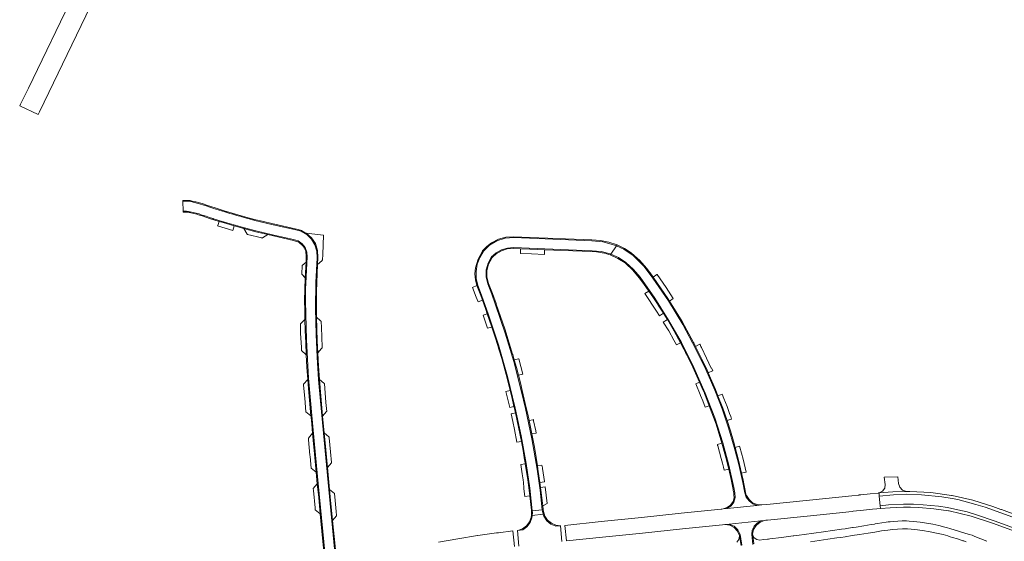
# Model space of a CAD drawing. Header units: metres. Extents: x 166325 to 190320, y 381923 to 404576.
# Tile 135 of 256: x 167013 to 167392, y 387792 to 387993. Entities that reach past the tile are written whole.
import ezdxf

# ---------------------------------------------------------------- set-up
doc = ezdxf.new("R2010")
doc.units = ezdxf.units.M
doc.layers.add('B-WE-VH-VERHARDING_ASFALT-GV', color=8, linetype='Continuous', lineweight=18)
doc.layers.add('B-WE-VH-VERHARDING_BETONSTRAATSTEEN-GV', color=8, linetype='Continuous', lineweight=18)

msp = doc.modelspace()

# ---------------------------------------------------------------- linework, layer by layer
at = {"layer": 'B-WE-VH-VERHARDING_ASFALT-GV', "flags": 128}
for points in [[(167086.931, 388112.48), (167016.592, 387966.405), (167013.47, 387960.23), (167013.174, 387959.645), (167020.347, 387956.335), (167020.842, 387957.363), (167093.864, 388108.845)], [(167403.31, 387794.335), (167388.999, 387799.674), (167381.782, 387802.073), (167378.125, 387803.157), (167374.57, 387804.04), (167370.617, 387804.834), (167367.121, 387805.359), (167361.221, 387805.936), (167357.44, 387806.123), (167353.672, 387806.169), (167347.876, 387805.905), (167344.664, 387805.577), (167344.766, 387804.484), (167348.506, 387804.8), (167353.621, 387805.032), (167353.847, 387805.038), (167356.355, 387804.983), (167359.602, 387804.912), (167365.337, 387804.418), (167371.029, 387803.558), (167371.251, 387803.541), (167379.663, 387801.521), (167387.904, 387798.886), (167402.395, 387793.534)], [(167222.032, 387791.795), (167221.44, 387797.836), (167219.694, 387797.638), (167217.803, 387798.449), (167216.226, 387799.771), (167215.098, 387801.492), (167214.856, 387802.311), (167210.606, 387801.859), (167210.511, 387800.952), (167209.769, 387799.084), (167208.548, 387797.487), (167206.941, 387796.28), (167205.069, 387796.077), (167204.885, 387796.059), (167205.479, 387790.044)], [(167385.719, 387791.852), (167383.451, 387792.815), (167381.167, 387793.739), (167380.041, 387794.16), (167378.9, 387794.54), (167375.225, 387795.683), (167371.545, 387796.809), (167370.578, 387797.092), (167369.606, 387797.358), (167367.281, 387797.93), (167364.938, 387798.427), (167362.497, 387798.863), (167360.043, 387799.223), (167357.452, 387799.508), (167355.842, 387799.62), (167354.851, 387799.689), (167353.15, 387799.72), (167351.45, 387799.646), (167349.942, 387799.524), (167348.436, 387799.384), (167347.721, 387799.304), (167347.008, 387799.205), (167345.315, 387798.947), (167343.623, 387798.686), (167342.671, 387798.537), (167342.43, 387798.499), (167341.237, 387798.31), (167338.309, 387797.836), (167335.382, 387797.351), (167334.222, 387797.161), (167333.944, 387797.115), (167332.504, 387796.891), (167331.14, 387796.687), (167329.775, 387796.49), (167326.297, 387795.998), (167322.818, 387795.512), (167319.076, 387794.995), (167315.334, 387794.482), (167313.384, 387794.217), (167311.434, 387793.957), (167311.253, 387793.933), (167311.072, 387793.91), (167306.581, 387793.341), (167302.091, 387792.773), (167301.657, 387792.719), (167301.222, 387792.667), (167299.754, 387792.497), (167298.286, 387792.329), (167297.128, 387792.498), (167296.162, 387793.16), (167295.587, 387794.18), (167295.933, 387790.823)], [(167203.791, 387789.854), (167203.129, 387795.868), (167197.589, 387795.163), (167196.787, 387795.061), (167189.721, 387794.07), (167189.516, 387794.049), (167181.973, 387792.826), (167174.444, 387791.525)], [(167317.857, 387791.715), (167319.496, 387791.938), (167321.134, 387792.167), (167324.514, 387792.65), (167327.893, 387793.139), (167329.496, 387793.374), (167331.098, 387793.613), (167333.895, 387794.033), (167336.692, 387794.457), (167338.327, 387794.715), (167339.96, 387794.991), (167342.533, 387795.432), (167343.172, 387795.537), (167345.109, 387795.855), (167346.363, 387796.042), (167347.621, 387796.202), (167349.44, 387796.399), (167351.261, 387796.569), (167353.204, 387796.665), (167355.149, 387796.62), (167358.031, 387796.38), (167360.897, 387796), (167363.946, 387795.478), (167366.981, 387794.876), (167368.855, 387794.435), (167370.709, 387793.914), (167371.634, 387793.631), (167372.559, 387793.345), (167374.381, 387792.776), (167376.203, 387792.204), (167376.551, 387792.093), (167376.897, 387791.979), (167377.811, 387791.674)], [(167291.057, 387790.213), (167290.493, 387793.883), (167290.241, 387792.563), (167289.382, 387791.529)]]:
    msp.add_lwpolyline(points, dxfattribs=at)
for points in [[(167317.811, 387801.716), (167333.846, 387803.368), (167334.223, 387803.407), (167338.24, 387803.828), (167341.726, 387804.193), (167343.403, 387804.369), (167344.766, 387804.484), (167344.664, 387805.577), (167344.315, 387809.3), (167344.203, 387810.495), (167344.085, 387810.479), (167343.967, 387810.467), (167340.734, 387810.138), (167337.231, 387809.782), (167336.576, 387809.715), (167336.387, 387809.696), (167333.775, 387809.423), (167317.402, 387807.737), (167300.996, 387806.056), (167299.037, 387805.847), (167297.187, 387805.658), (167285.667, 387804.484), (167284.204, 387804.343), (167283.661, 387804.291), (167283.435, 387804.255), (167268.03, 387802.644), (167252.643, 387801.064), (167251.398, 387800.92), (167237.202, 387799.458), (167223.126, 387798.003), (167223.786, 387791.975), (167237.646, 387793.42), (167253.07, 387795.025), (167268.475, 387796.605), (167283.851, 387798.208), (167284.858, 387798.296), (167286.462, 387798.466), (167298.714, 387799.715), (167299.939, 387799.86), (167300.568, 387799.971), (167301.206, 387800.011)], [(167404.998, 387799.056), (167404.73, 387799.151), (167404.519, 387799.231), (167391.347, 387804.083), (167391.127, 387804.164), (167388.034, 387805.264), (167380.3, 387807.658), (167372.408, 387809.468), (167372.179, 387809.514), (167364.127, 387810.614), (167356.014, 387811.089), (167354.776, 387811.108), (167349.481, 387810.942), (167344.203, 387810.495), (167344.315, 387809.3), (167349.84, 387809.784), (167354.77, 387809.969), (167360.542, 387809.764), (167368.446, 387808.953), (167372.36, 387808.35), (167374.588, 387807.908), (167381.454, 387806.101), (167385.138, 387805.005), (167404.603, 387797.951)], [(167403.31, 387794.335), (167404.603, 387797.951), (167385.138, 387805.005), (167381.454, 387806.101), (167374.588, 387807.908), (167372.36, 387808.35), (167368.446, 387808.953), (167360.542, 387809.764), (167354.77, 387809.969), (167349.84, 387809.784), (167344.315, 387809.3), (167344.664, 387805.577), (167347.876, 387805.905), (167353.672, 387806.169), (167357.44, 387806.123), (167361.221, 387805.936), (167367.121, 387805.359), (167370.617, 387804.834), (167374.57, 387804.04), (167378.125, 387803.157), (167381.782, 387802.073), (167388.999, 387799.674)]]:
    msp.add_lwpolyline(points, close=True, dxfattribs=at)
at = {"layer": 'B-WE-VH-VERHARDING_BETONSTRAATSTEEN-GV', "flags": 128}
for points in [[(167134.829, 387788.663), (167134.322, 387793.767), (167133.715, 387799.878), (167132.814, 387809.054), (167132.551, 387811.842), (167131.753, 387820.277), (167130.844, 387829.789), (167130.472, 387833.593), (167129.86, 387840.032), (167128.922, 387851.012), (167128.684, 387854.238), (167128.327, 387859.37), (167128.026, 387864.505), (167127.92, 387866.724), (167127.826, 387868.944), (167127.816, 387869.115), (167127.642, 387873.694), (167127.509, 387878.274), (167127.464, 387881.092), (167127.458, 387884.345), (167127.459, 387884.521), (167127.498, 387888.035), (167127.6, 387891.548), (167127.926, 387898.455), (167128.083, 387901.251), (167127.948, 387903.958), (167127.091, 387906.53), (167125.574, 387908.776), (167123.508, 387910.532), (167122.617, 387911.082), (167122.489, 387911.145), (167121.679, 387911.546), (167120.494, 387911.987), (167119.266, 387912.291), (167111.508, 387914.028), (167110.832, 387914.174), (167106.55, 387915.187), (167104.105, 387915.764), (167101.679, 387916.416), (167097.252, 387917.651), (167092.838, 387918.934), (167092.674, 387918.98), (167088.887, 387920.157), (167085.127, 387921.417), (167084.269, 387921.718), (167083.405, 387922.003), (167082.938, 387922.144), (167082.467, 387922.27), (167081.064, 387922.613), (167079.659, 387922.944), (167079.269, 387923.028), (167078.876, 387923.101), (167078.626, 387923.135), (167078.374, 387923.154), (167077.224, 387923.193), (167076.073, 387923.217), (167076.082, 387922.844), (167076.903, 387922.909), (167078.023, 387922.88), (167079.13, 387922.711), (167080.542, 387922.39), (167081.946, 387922.039), (167082.835, 387921.792), (167083.716, 387921.515), (167085.063, 387921.062), (167086.406, 387920.6), (167087.13, 387920.354), (167087.857, 387920.117), (167089.589, 387919.568), (167091.322, 387919.024), (167092.136, 387918.773), (167092.952, 387918.528), (167094.135, 387918.179), (167095.319, 387917.835), (167096.879, 387917.388), (167098.441, 387916.945), (167098.801, 387916.845), (167101.079, 387916.22), (167103.357, 387915.596), (167103.799, 387915.478), (167104.243, 387915.366), (167105.367, 387915.093), (167106.493, 387914.826), (167110.754, 387913.834), (167119.098, 387911.971), (167121.549, 387911.283), (167123.753, 387910.007), (167125.57, 387908.224), (167126.887, 387906.045), (167127.62, 387903.607), (167127.725, 387901.063), (167127.264, 387891.6), (167127.116, 387881.552), (167127.381, 387871.506), (167127.793, 387862.831), (167128.335, 387854.163), (167129.011, 387845.908), (167130.145, 387833.465), (167132.21, 387811.775), (167134.433, 387788.946)], [(167134.433, 387788.946), (167132.21, 387811.775), (167130.145, 387833.465), (167129.011, 387845.908), (167128.335, 387854.163), (167127.793, 387862.831), (167127.381, 387871.506), (167127.116, 387881.552), (167127.264, 387891.6), (167127.725, 387901.063), (167127.62, 387903.607), (167126.887, 387906.045), (167125.57, 387908.224), (167123.753, 387910.007), (167121.549, 387911.283), (167119.098, 387911.971), (167110.754, 387913.834), (167106.493, 387914.826), (167105.367, 387915.093), (167104.243, 387915.366), (167103.799, 387915.478), (167103.357, 387915.596), (167101.079, 387916.22), (167098.801, 387916.845), (167098.441, 387916.945), (167096.879, 387917.388), (167095.319, 387917.835), (167094.135, 387918.179), (167092.952, 387918.528), (167092.136, 387918.773), (167091.322, 387919.024), (167089.589, 387919.568), (167087.857, 387920.117), (167087.13, 387920.354), (167086.406, 387920.6), (167085.063, 387921.062), (167083.716, 387921.515), (167082.835, 387921.792), (167081.946, 387922.039), (167080.542, 387922.39), (167079.13, 387922.711), (167078.023, 387922.88), (167076.903, 387922.909), (167076.082, 387922.844), (167076.179, 387919.02), (167076.507, 387919.038), (167077.489, 387919.029), (167078.179, 387918.972), (167078.862, 387918.854), (167079.988, 387918.597), (167081.11, 387918.32), (167081.691, 387918.159), (167082.266, 387917.978), (167083.1, 387917.698), (167083.933, 387917.418), (167084.444, 387917.246), (167084.956, 387917.075), (167086.238, 387916.65), (167087.519, 387916.225), (167087.74, 387916.152), (167087.962, 387916.08), (167088.54, 387915.896), (167089.12, 387915.717), (167090.226, 387915.384), (167091.334, 387915.057), (167092.052, 387914.847), (167093.854, 387914.32), (167095.657, 387913.793), (167096.224, 387913.627), (167097.046, 387913.385), (167097.868, 387913.144), (167104.19, 387911.44), (167110.564, 387909.94), (167118.696, 387908.167), (167120.47, 387907.593), (167121.998, 387906.525), (167123.147, 387905.057), (167123.816, 387903.317), (167123.946, 387901.457), (167123.533, 387893.736), (167123.333, 387889.051), (167123.29, 387884.361), (167123.641, 387869.517), (167124.464, 387854.691), (167125.829, 387838.898), (167126.708, 387829.201), (167128.171, 387814.082), (167130.909, 387786.332)], [(167130.909, 387786.332), (167128.171, 387814.082), (167126.708, 387829.201), (167125.829, 387838.898), (167124.464, 387854.691), (167123.641, 387869.517), (167123.29, 387884.361), (167123.333, 387889.051), (167123.533, 387893.736), (167123.946, 387901.457), (167123.816, 387903.317), (167123.147, 387905.057), (167121.998, 387906.525), (167120.47, 387907.593), (167118.696, 387908.167), (167110.564, 387909.94), (167104.19, 387911.44), (167097.868, 387913.144), (167097.046, 387913.385), (167096.224, 387913.627), (167095.657, 387913.793), (167093.854, 387914.32), (167092.052, 387914.847), (167091.334, 387915.057), (167090.226, 387915.384), (167089.12, 387915.717), (167088.54, 387915.896), (167087.962, 387916.08), (167087.74, 387916.152), (167087.519, 387916.225), (167086.238, 387916.65), (167084.956, 387917.075), (167084.444, 387917.246), (167083.933, 387917.418), (167083.1, 387917.698), (167082.266, 387917.978), (167081.691, 387918.159), (167081.11, 387918.32), (167079.988, 387918.597), (167078.862, 387918.854), (167078.179, 387918.972), (167077.489, 387919.029), (167076.507, 387919.038), (167076.179, 387919.02), (167076.188, 387918.669), (167076.804, 387918.678), (167077.816, 387918.664), (167078.143, 387918.641), (167078.467, 387918.59), (167078.805, 387918.518), (167079.142, 387918.438), (167080.249, 387918.161), (167081.353, 387917.876), (167081.732, 387917.772), (167082.109, 387917.66), (167082.79, 387917.443), (167083.469, 387917.217), (167086.697, 387916.112), (167089.959, 387915.113), (167091.56, 387914.635), (167095.772, 387913.381), (167099.536, 387912.316), (167104.122, 387911.119), (167108.736, 387910.037), (167110.882, 387909.542), (167118.712, 387907.799), (167120.732, 387907.048), (167122.348, 387905.623), (167123.346, 387903.713), (167123.592, 387901.572), (167123.551, 387900.849), (167123.473, 387899.376), (167123.169, 387893.351), (167122.994, 387889.021), (167122.945, 387884.687), (167122.946, 387884.506), (167122.97, 387880.915), (167123.019, 387877.325), (167123.173, 387872.889), (167123.358, 387868.455), (167123.591, 387863.68), (167123.84, 387858.941), (167124.144, 387854.206), (167124.455, 387850.699), (167125.341, 387840.208), (167125.395, 387839.65), (167125.656, 387836.975), (167125.981, 387833.519), (167126.358, 387829.366), (167126.595, 387826.997), (167127.383, 387818.543), (167127.827, 387814.042), (167128.347, 387808.679), (167128.957, 387802.43), (167129.877, 387793.029), (167130.369, 387788)], [(167295.588, 387790.686), (167295.171, 387794.489), (167295.378, 387796.157), (167296.091, 387797.679), (167297.241, 387798.905), (167298.714, 387799.715), (167286.462, 387798.466), (167288.351, 387797.675), (167289.84, 387796.269), (167290.739, 387794.429), (167291.386, 387790.423)], [(167295.933, 387790.823), (167295.587, 387794.18), (167295.56, 387794.279), (167295.537, 387794.379), (167295.494, 387794.587), (167295.894, 387796.383), (167296.841, 387797.962), (167297.134, 387798.214), (167298.236, 387799.161), (167299.939, 387799.86), (167298.714, 387799.715), (167297.241, 387798.905), (167296.091, 387797.679), (167295.378, 387796.157), (167295.171, 387794.489), (167295.588, 387790.686)], [(167291.386, 387790.423), (167290.739, 387794.429), (167289.84, 387796.269), (167288.351, 387797.675), (167286.462, 387798.466), (167284.858, 387798.296), (167286.734, 387798.035), (167288.414, 387797.161), (167289.704, 387795.775), (167290.456, 387794.037), (167290.493, 387793.883), (167291.057, 387790.213)]]:
    msp.add_lwpolyline(points, dxfattribs=at)
for points in [[(167095.772, 387913.381), (167091.56, 387914.635), (167089.959, 387915.113), (167089.46, 387913.484), (167089.432, 387913.37), (167095.256, 387911.664)], [(167106.716, 387908.764), (167108.736, 387910.037), (167104.122, 387911.119), (167099.536, 387912.316), (167100.817, 387910.219), (167100.928, 387910.05), (167106.462, 387908.722), (167106.606, 387908.688), (167106.671, 387908.732)], [(167129.847, 387900.258), (167129.913, 387902.367), (167130.253, 387909.817), (167130.208, 387909.822), (167123.508, 387910.532), (167125.574, 387908.776), (167127.091, 387906.53), (167127.948, 387903.958), (167128.083, 387901.251), (167127.926, 387898.455), (167129.528, 387899.963)], [(167204.087, 387843.125), (167201.116, 387855.398), (167197.641, 387867.538), (167193.668, 387879.525), (167191.062, 387886.726), (167189.663, 387890.381), (167189.066, 387893.09), (167188.986, 387895.862), (167189.427, 387898.601), (167190.373, 387901.209), (167191.79, 387903.593), (167194.167, 387905.928), (167197.025, 387907.64), (167200.206, 387908.633), (167203.531, 387908.85), (167233.537, 387907.635), (167237.81, 387907.219), (167241.959, 387906.115), (167243.025, 387905.635), (167243.285, 387906.018), (167240.129, 387907.086), (167236.863, 387907.743), (167233.54, 387907.978), (167230.294, 387908.113), (167209.805, 387908.952), (167203.468, 387909.207), (167200.474, 387909.051), (167197.579, 387908.273), (167194.91, 387906.907), (167193.084, 387905.492), (167192.692, 387905.071), (167191.511, 387903.801), (167191.408, 387903.664), (167189.743, 387900.554), (167188.762, 387897.166), (167188.605, 387896.047), (167188.545, 387894.919), (167188.72, 387892.628), (167189.289, 387890.402), (167190.763, 387886.543), (167191.402, 387884.782), (167192.553, 387881.611), (167193.291, 387879.494), (167195.063, 387874.347), (167196.214, 387870.843), (167197.338, 387867.331), (167197.787, 387865.867), (167198.846, 387862.342), (167200.551, 387856.154), (167202.109, 387849.927), (167202.867, 387846.887), (167203.578, 387843.836), (167203.877, 387842.475), (167204.151, 387841.298), (167205.362, 387835.831), (167206.433, 387830.334), (167207.073, 387826.805), (167207.687, 387823.271), (167207.714, 387823.093), (167207.939, 387821.747), (167208.887, 387815.559), (167209.704, 387809.353), (167210.299, 387803.84), (167210.373, 387802.915), (167210.291, 387802.038), (167210.198, 387801.045), (167209.508, 387799.299), (167208.357, 387797.815), (167206.837, 387796.711), (167205.069, 387796.077), (167206.941, 387796.28), (167208.548, 387797.487), (167209.769, 387799.084), (167210.511, 387800.952), (167210.606, 387801.859), (167210.72, 387802.951), (167210.651, 387803.563), (167209.654, 387812.389), (167208.281, 387821.787), (167206.371, 387832.493)], [(167210.46, 387831.384), (167208.034, 387843.067), (167206.401, 387849.955), (167203.51, 387861.088), (167200.202, 387872.105), (167196.482, 387882.989), (167195.011, 387887.017), (167193.481, 387891.024), (167192.836, 387893.687), (167192.873, 387896.426), (167193.59, 387899.071), (167194.942, 387901.454), (167196.714, 387903.017), (167198.778, 387904.167), (167201.039, 387904.852), (167203.394, 387905.041), (167233.68, 387903.802), (167237.175, 387903.471), (167240.572, 387902.588), (167240.873, 387902.456), (167243.025, 387905.635), (167241.959, 387906.115), (167237.81, 387907.219), (167233.537, 387907.635), (167203.531, 387908.85), (167200.206, 387908.633), (167197.025, 387907.64), (167194.167, 387905.928), (167191.79, 387903.593), (167190.373, 387901.209), (167189.427, 387898.601), (167188.986, 387895.862), (167189.066, 387893.09), (167189.663, 387890.381), (167191.062, 387886.726), (167193.668, 387879.525), (167197.641, 387867.538), (167201.116, 387855.398), (167204.087, 387843.125), (167206.371, 387832.493), (167208.281, 387821.787), (167209.654, 387812.389), (167210.651, 387803.563), (167214.461, 387803.957), (167213.628, 387811.561), (167212.477, 387819.624)], [(167243.025, 387905.635), (167240.873, 387902.456), (167243.786, 387901.176), (167246.734, 387899.271), (167249.624, 387896.596), (167252.149, 387893.573), (167257.857, 387885.471), (167263.164, 387877.1), (167268.057, 387868.482), (167272.897, 387858.825), (167277.284, 387848.955), (167280.924, 387839.46), (167283.983, 387829.762), (167286.292, 387821.21), (167288.223, 387812.565), (167288.621, 387810.514), (167288.768, 387808.699), (167288.271, 387806.947), (167287.192, 387805.48), (167285.667, 387804.484), (167297.187, 387805.658), (167295.535, 387806.322), (167294.13, 387807.418), (167293.083, 387808.858), (167292.475, 387810.532), (167291.699, 387814.533), (167290.152, 387821.387), (167288.366, 387828.182), (167286.233, 387835.602), (167283.74, 387842.908), (167280.895, 387850.085), (167277.432, 387858.084), (167273.661, 387865.943), (167268.62, 387875.342), (167263.086, 387884.459), (167257.075, 387893.268), (167253.561, 387897.883), (167249.45, 387901.976), (167245.874, 387904.352)], [(167288.757, 387828.028), (167288.109, 387830.393), (167286.969, 387834.385), (167285.702, 387838.338), (167283.998, 387843.131), (167282.171, 387847.878), (167281.161, 387850.405), (167279.828, 387853.598), (167278.427, 387856.762), (167278.357, 387856.916), (167277.954, 387857.826), (167275.966, 387862.027), (167273.953, 387866.12), (167273.532, 387866.945), (167272.852, 387868.277), (167272.772, 387868.428), (167268.354, 387876.553), (167263.501, 387884.426), (167262.833, 387885.425), (167260.067, 387889.547), (167257.223, 387893.677), (167256.024, 387895.307), (167255.429, 387896.117), (167254.792, 387896.982), (167252.001, 387900.059), (167248.91, 387902.835), (167248.766, 387902.943), (167246.119, 387904.646), (167243.285, 387906.018), (167243.025, 387905.635), (167245.874, 387904.352), (167249.45, 387901.976), (167253.561, 387897.883), (167257.075, 387893.268), (167263.086, 387884.459), (167268.62, 387875.342), (167273.661, 387865.943), (167277.432, 387858.084), (167280.895, 387850.085), (167283.74, 387842.908), (167286.233, 387835.602), (167288.366, 387828.182), (167290.152, 387821.387), (167291.699, 387814.533), (167292.475, 387810.532), (167293.083, 387808.858), (167294.13, 387807.418), (167295.535, 387806.322), (167297.187, 387805.658), (167299.037, 387805.847), (167297.214, 387806.012), (167295.526, 387806.722), (167294.133, 387807.909), (167293.164, 387809.463), (167292.941, 387810.077), (167292.786, 387810.711), (167292.548, 387812.011), (167292.034, 387814.663), (167291.852, 387815.566), (167291.279, 387818.132), (167290.073, 387823.094)], [(167212.588, 387821.065), (167212.107, 387824.08), (167212.083, 387824.249), (167211.301, 387828.745), (167210.463, 387833.231), (167209.968, 387835.82), (167209.438, 387838.402), (167208.898, 387840.863), (167208.327, 387843.316), (167206.747, 387850.012), (167206.045, 387852.916), (167205.31, 387855.811), (167204.518, 387858.788), (167203.691, 387861.755), (167203.089, 387863.837), (167203.037, 387864), (167200.044, 387873.684), (167196.748, 387883.27), (167196.688, 387883.434), (167195.272, 387887.329), (167193.78, 387891.195), (167193.156, 387893.664), (167193.158, 387896.21), (167193.786, 387898.678), (167195.002, 387900.915), (167195.092, 387901.047), (167195.688, 387901.691), (167196.337, 387902.281), (167196.727, 387902.594), (167198.73, 387903.798), (167200.955, 387904.511), (167203.284, 387904.696), (167206.154, 387904.593), (167209.682, 387904.443), (167215.328, 387904.206), (167229.833, 387903.612), (167233.149, 387903.476), (167235.359, 387903.344), (167237.552, 387903.037), (167238.443, 387902.851), (167239.325, 387902.623), (167240.01, 387902.415), (167240.687, 387902.181), (167240.873, 387902.456), (167240.572, 387902.588), (167237.175, 387903.471), (167233.68, 387903.802), (167203.394, 387905.041), (167201.039, 387904.852), (167198.778, 387904.167), (167196.714, 387903.017), (167194.942, 387901.454), (167193.59, 387899.071), (167192.873, 387896.426), (167192.836, 387893.687), (167193.481, 387891.024), (167195.011, 387887.017), (167196.482, 387882.989), (167200.202, 387872.105), (167203.51, 387861.088), (167206.401, 387849.955), (167208.034, 387843.067), (167210.46, 387831.384), (167212.477, 387819.624), (167213.628, 387811.561), (167214.461, 387803.957), (167214.515, 387803.465), (167214.856, 387802.311), (167215.098, 387801.492), (167216.226, 387799.771), (167217.803, 387798.449), (167219.694, 387797.638), (167221.44, 387797.836), (167221.58, 387797.852), (167219.72, 387798.059), (167217.995, 387798.782), (167216.543, 387799.963), (167215.482, 387801.505), (167215.172, 387802.451), (167214.9, 387803.283), (167214.811, 387804.13), (167214.664, 387805.551), (167214.348, 387808.616), (167213.971, 387811.548), (167213.824, 387812.629), (167213.572, 387814.477), (167213.2, 387817.073), (167212.811, 387819.666)], [(167206.097, 387902.767), (167206.157, 387902.765), (167210.348, 387902.599), (167215.281, 387902.375), (167215.328, 387904.206), (167209.682, 387904.443), (167206.154, 387904.593), (167206.099, 387902.831)], [(167275.088, 387853.183), (167276.01, 387851.08), (167276.914, 387848.969), (167276.971, 387848.805), (167277.931, 387846.458), (167278.825, 387844.085), (167281.432, 387836.926), (167283.653, 387829.638), (167285.038, 387824.679), (167286.295, 387819.687), (167287.195, 387815.73), (167288.014, 387811.756), (167288.033, 387811.579), (167288.293, 387810.342), (167288.336, 387809.611), (167288.389, 387808.723), (167287.957, 387807.16), (167287.043, 387805.82), (167285.746, 387804.846), (167284.204, 387804.343), (167285.667, 387804.484), (167287.192, 387805.48), (167288.271, 387806.947), (167288.768, 387808.699), (167288.621, 387810.514), (167288.223, 387812.565), (167286.292, 387821.21), (167283.983, 387829.762), (167280.924, 387839.46), (167277.284, 387848.955), (167272.897, 387858.825), (167268.057, 387868.482), (167263.164, 387877.1), (167257.857, 387885.471), (167252.149, 387893.573), (167249.624, 387896.596), (167246.734, 387899.271), (167243.786, 387901.176), (167240.873, 387902.456), (167240.687, 387902.181), (167243.643, 387900.839), (167246.377, 387899.088), (167246.525, 387898.987), (167249.37, 387896.332), (167251.865, 387893.345), (167253.696, 387890.831), (167255.49, 387888.29), (167257.304, 387885.639), (167259.076, 387882.96), (167259.175, 387882.826), (167260.161, 387881.292), (167261.136, 387879.75), (167261.901, 387878.525), (167262.659, 387877.296), (167265.292, 387872.86), (167267.752, 387868.326), (167268.926, 387866.117), (167269.008, 387865.964), (167269.69, 387864.613), (167270.365, 387863.258), (167270.594, 387862.793), (167270.823, 387862.327), (167271.911, 387860.077), (167272.978, 387857.816), (167274.044, 387855.505)], [(167122.001, 387898.063), (167121.989, 387897.764), (167121.856, 387895.135), (167121.839, 387894.775), (167123.169, 387893.351), (167123.473, 387899.376)], [(167258.775, 387894.615), (167258.708, 387894.713), (167258.58, 387894.624), (167257.223, 387893.677), (167260.067, 387889.547), (167262.833, 387885.425), (167263.501, 387884.426), (167264.895, 387885.356), (167264.968, 387885.405), (167262.199, 387889.638)], [(167187.654, 387889.645), (167189.069, 387885.914), (167189.751, 387884.168), (167191.402, 387884.782), (167190.763, 387886.543), (167189.289, 387890.402)], [(167253.999, 387887.281), (167258.49, 387880.548), (167259.638, 387878.743), (167261.136, 387879.75), (167260.161, 387881.292), (167259.175, 387882.826), (167259.076, 387882.96), (167257.304, 387885.639), (167255.49, 387888.29)], [(167195.063, 387874.347), (167193.291, 387879.494), (167191.722, 387878.997), (167193.428, 387873.954)], [(167123.019, 387877.325), (167121.326, 387875.641), (167121.298, 387875.509), (167121.408, 387871.871), (167121.675, 387866.647), (167121.743, 387865.329), (167123.591, 387863.68), (167123.358, 387868.455), (167123.173, 387872.889)], [(167128.026, 387864.505), (167129.477, 387866.09), (167129.621, 387866.248), (167129.706, 387866.341), (167129.518, 387870.781), (167129.398, 387874.039), (167129.303, 387876.61), (167129.096, 387876.802), (167127.509, 387878.274), (167127.642, 387873.694), (167127.816, 387869.115), (167127.826, 387868.944), (167127.92, 387866.724)], [(167267.752, 387868.326), (167265.292, 387872.86), (167262.659, 387877.296), (167261.108, 387876.325), (167263.191, 387872.943), (167265.107, 387869.399), (167265.121, 387869.374), (167266.172, 387867.495)], [(167280.181, 387857.562), (167279.669, 387858.659), (167279.568, 387858.61), (167277.78, 387862.436), (167275.756, 387866.576), (167275.577, 387866.919), (167275.295, 387867.648), (167275.217, 387867.787), (167273.532, 387866.945), (167273.953, 387866.12), (167275.966, 387862.027), (167277.954, 387857.826), (167278.357, 387856.916), (167278.427, 387856.762), (167280.119, 387857.534)], [(167205.31, 387855.811), (167206.997, 387856.268), (167205.417, 387862.156), (167205.402, 387862.214), (167205.3, 387862.187), (167203.691, 387861.755), (167204.518, 387858.788)], [(167122.53, 387852.363), (167122.561, 387852.014), (167123.01, 387847.033), (167123.456, 387841.765), (167125.341, 387840.208), (167124.455, 387850.699), (167124.144, 387854.206)], [(167128.684, 387854.238), (167128.922, 387851.012), (167129.86, 387840.032), (167131.406, 387841.821), (167131.458, 387841.881), (167131.166, 387845.335), (167130.544, 387852.69), (167130.394, 387852.815)], [(167277.285, 387843.489), (167278.825, 387844.085), (167277.931, 387846.458), (167276.971, 387848.805), (167276.914, 387848.969), (167276.01, 387851.08), (167275.088, 387853.183), (167273.631, 387852.578), (167275.359, 387848.365), (167275.473, 387848.083), (167276.341, 387845.935)], [(167202.109, 387849.927), (167200.463, 387849.51), (167201.232, 387846.462), (167201.958, 387843.403), (167203.578, 387843.836), (167202.867, 387846.887)], [(167285.702, 387838.338), (167287.225, 387838.879), (167287.402, 387838.942), (167287.061, 387839.953), (167286.652, 387841.125), (167285.708, 387843.75), (167284.474, 387846.938), (167283.803, 387848.556), (167283.718, 387848.521), (167282.171, 387847.878), (167283.998, 387843.131)], [(167204.7, 387829.992), (167206.433, 387830.334), (167205.362, 387835.831), (167204.151, 387841.298), (167202.53, 387840.965), (167203.182, 387837.983), (167203.798, 387834.994)], [(167211.049, 387838.732), (167210.825, 387838.686), (167209.438, 387838.402), (167209.968, 387835.82), (167210.463, 387833.231), (167212.084, 387833.554), (167211.939, 387834.366), (167211.14, 387838.295)], [(167127.383, 387818.543), (167126.595, 387826.997), (167126.358, 387829.366), (167125.981, 387833.519), (167124.403, 387831.591), (167124.398, 387831.528), (167124.446, 387831), (167125.004, 387825.042), (167125.055, 387824.508), (167125.459, 387820.07)], [(167130.472, 387833.593), (167130.844, 387829.789), (167131.753, 387820.277), (167133.265, 387822.114), (167133.346, 387822.207), (167132.926, 387826.309), (167132.425, 387831.658), (167132.392, 387832.009), (167132.311, 387832.067)], [(167283.653, 387829.638), (167281.931, 387829.111), (167282.038, 387828.766), (167282.079, 387828.614), (167283.397, 387823.752), (167283.868, 387821.902), (167284.259, 387820.364), (167284.527, 387819.259), (167286.295, 387819.687), (167285.038, 387824.679)], [(167293.06, 387818.507), (167291.821, 387823.55), (167290.626, 387828.108), (167290.511, 387828.494), (167288.757, 387828.028), (167290.073, 387823.094), (167291.279, 387818.132), (167292.933, 387818.491)], [(167207.775, 387809.088), (167209.704, 387809.353), (167208.887, 387815.559), (167207.939, 387821.747), (167206.163, 387821.422), (167206.712, 387817.795), (167207.07, 387815.55), (167207.198, 387814.48), (167207.367, 387812.416), (167207.412, 387812.049)], [(167214.365, 387821.227), (167212.588, 387821.065), (167212.811, 387819.666), (167213.2, 387817.073), (167213.572, 387814.477), (167215.346, 387814.72), (167215.316, 387814.918), (167214.561, 387819.939), (167214.53, 387820.136)], [(167351.451, 387816.735), (167346.212, 387816.628), (167346.6, 387813.77), (167346.404, 387812.311), (167345.535, 387811.123), (167344.203, 387810.495), (167349.481, 387810.942), (167354.776, 387811.108), (167353.298, 387811.589), (167352.184, 387812.672), (167351.66, 387814.135)], [(167127.035, 387804.019), (167128.957, 387802.43), (167128.347, 387808.679), (167127.827, 387814.042), (167126.246, 387812.177), (167126.251, 387812.075), (167126.31, 387811.506), (167126.326, 387811.398), (167126.96, 387804.72), (167127.015, 387804.158)], [(167135.257, 387801.775), (167135.09, 387803.367), (167134.679, 387807.581), (167134.403, 387810.337), (167132.551, 387811.842), (167132.814, 387809.054), (167133.715, 387799.878), (167135.171, 387801.683)], [(167215.573, 387812.868), (167213.824, 387812.629), (167213.971, 387811.548), (167214.348, 387808.616), (167214.664, 387805.551), (167216.359, 387806.465)]]:
    msp.add_lwpolyline(points, close=True, dxfattribs=at)

doc.saveas('drawing.dxf')
